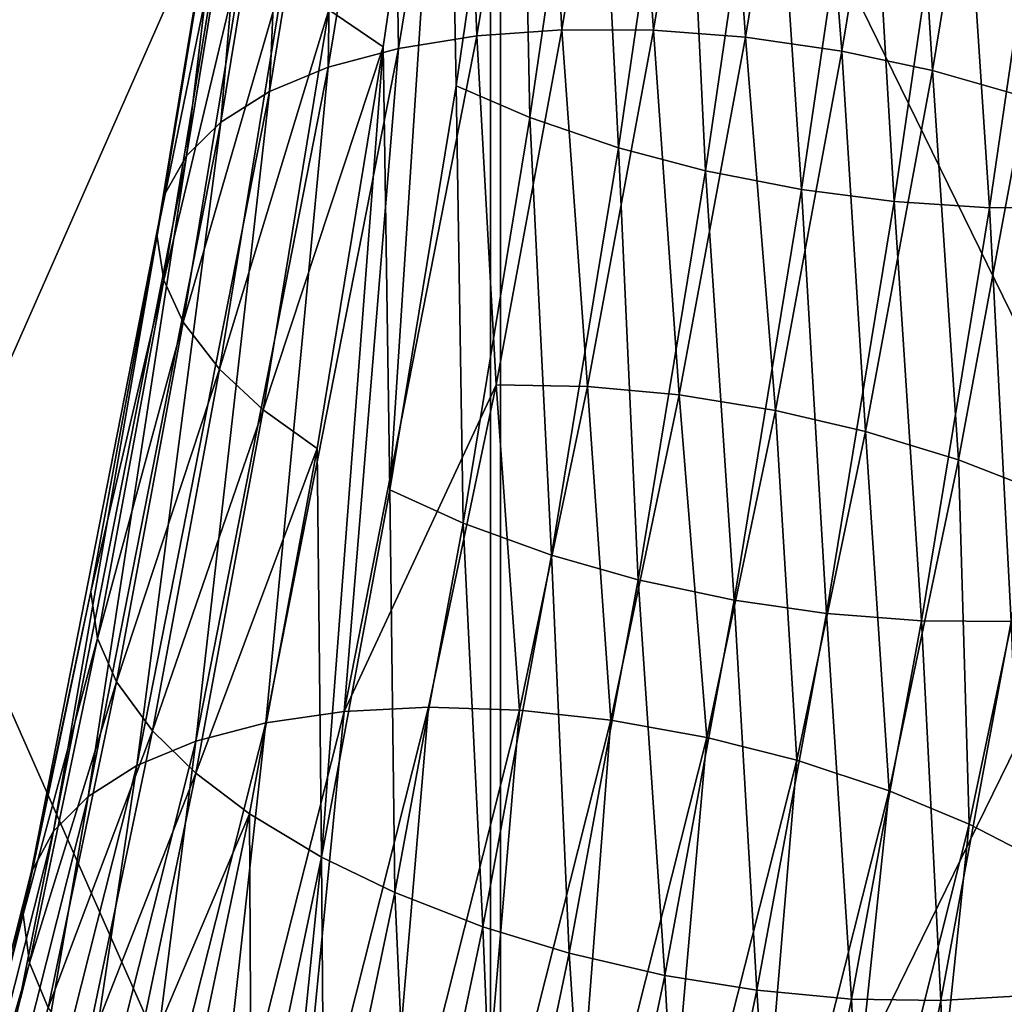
# Model space of a CAD drawing. Header units: millimetres. Extents: x -1 to 515, y 0 to 80.
# Tile 48 of 69: x 252.59 to 256.45, y 42.93 to 46.79. Entities that reach past the tile are written whole.
import ezdxf

# ---------------------------------------------------------------- set-up
doc = ezdxf.new("R2010")
doc.units = ezdxf.units.MM
doc.header["$LTSCALE"] = 25.4
doc.layers.get('0').update_dxf_attribs({"true_color": 0xff5454})

# ---------------------------------------------------------------- blocks, each defined once
blk = doc.blocks.new('STICKS-6267-9077.STL#2')
at = {"color": 250, "true_color": 0x262626}
mesh = blk.add_polyface(dxfattribs=at)
corners = [(257.0757, 54.4471, -10.7197), (252.669, 44.4471, -8.5876), (252.669, 54.4471, -8.5876), (257.0757, 44.4471, -10.7197)]
mesh.append_faces([[corners[k] for k in face] for face in [(0, 1, 2), (1, 0, 3)]], dxfattribs={"vtx0": -1, "color": 250})
mesh = blk.add_polyface(dxfattribs=at)
corners = [(257.1148, 44.4471, 10.7286), (252.7003, 54.4471, 8.6126), (252.7003, 44.4471, 8.6126), (257.1148, 54.4471, 10.7286)]
mesh.append_faces([[corners[k] for k in face] for face in [(0, 1, 2), (1, 0, 3)]], dxfattribs={"vtx0": -1, "color": 250})
mesh = blk.add_polyface(dxfattribs=at)
corners = [(261.9712, 54.4471, -10.7286), (257.0757, 44.4471, -10.7197), (257.0757, 54.4471, -10.7197), (261.9712, 44.4471, -10.7286)]
mesh.append_faces([[corners[k] for k in face] for face in [(0, 1, 2), (1, 0, 3)]], dxfattribs={"vtx0": -1, "color": 250})
mesh = blk.add_polyface(dxfattribs=at)
corners = [(262.0103, 44.4471, 10.7197), (257.1148, 54.4471, 10.7286), (257.1148, 44.4471, 10.7286), (262.0103, 54.4471, 10.7197)]
mesh.append_faces([[corners[k] for k in face] for face in [(0, 1, 2), (1, 0, 3)]], dxfattribs={"vtx0": -1, "color": 250})
at = {"color": 18, "true_color": 0x000000}
mesh = blk.add_polyface(dxfattribs=at)
corners = [(256.9069, 53.1219, -16.3028), (256.4426, 51.5455, -17.3419), (256.6554, 51.4001, -17.1057), (256.6932, 53.2607, -16.542), (257.0348, 54.0777, -15.8704), (256.8207, 54.2133, -16.1111)]
mesh.append_faces([[corners[k] for k in face] for face in [(0, 1, 2), (3, 4, 5)]], dxfattribs={"vtx0": -1, "color": 18})
mesh.append_faces([[corners[k] for k in face] for face in [(1, 0, 3)]], dxfattribs={"vtx0": -1, "vtx1": -1, "color": 18})
mesh.append_faces([[corners[k] for k in face] for face in [(3, 0, 4)]], dxfattribs={"vtx0": -1, "vtx2": -1, "color": 18})
mesh = blk.add_polyface(dxfattribs=at)
corners = [(256.4142, 48.2219, -18.3724), (256.3967, 49.8248, -17.8704), (256.1313, 48.392, -18.5944), (256.6554, 51.4001, -17.1057), (256.6811, 49.6631, -17.6442), (256.9069, 53.1219, -16.3028), (256.9411, 51.2464, -16.8756), (257.1937, 52.9756, -16.0692)]
mesh.append_faces([[corners[k] for k in face] for face in [(0, 1, 2), (5, 6, 7)]], dxfattribs={"vtx0": -1, "color": 18})
mesh.append_faces([[corners[k] for k in face] for face in [(1, 0, 3), (3, 4, 5)]], dxfattribs={"vtx0": -1, "vtx1": -1, "color": 18})
mesh.append_faces([[corners[k] for k in face] for face in [(3, 0, 4), (5, 4, 6)]], dxfattribs={"vtx0": -1, "vtx2": -1, "color": 18})
mesh = blk.add_polyface(dxfattribs=at)
corners = [(256.9664, 52.9231, -20.4068), (257.0231, 51.4433, -21.357), (256.7153, 51.3939, -21.1491), (257.2745, 52.9741, -20.6139)]
mesh.append_faces([[corners[k] for k in face] for face in [(0, 1, 2), (1, 0, 3)]], dxfattribs={"vtx0": -1, "color": 18})
mesh = blk.add_polyface(dxfattribs=at)
corners = [(257.2304, 51.1224, -16.7092), (257.1937, 52.9756, -16.0692), (256.9411, 51.2464, -16.8756), (257.4839, 52.8581, -15.8998)]
mesh.append_faces([[corners[k] for k in face] for face in [(0, 1, 2), (1, 0, 3)]], dxfattribs={"vtx0": -1, "color": 18})
mesh = blk.add_polyface(dxfattribs=at)
corners = [(257.2745, 52.9741, -20.6139), (257.3562, 51.4671, -21.5222), (257.0231, 51.4433, -21.357), (257.608, 53.0005, -20.7779)]
mesh.append_faces([[corners[k] for k in face] for face in [(0, 1, 2), (1, 0, 3)]], dxfattribs={"vtx0": -1, "color": 18})
mesh = blk.add_polyface(dxfattribs=at)
corners = [(257.608, 53.0005, -20.7779), (257.7151, 51.4649, -21.644), (257.3562, 51.4671, -21.5222), (257.9675, 53.002, -20.8978)]
mesh.append_faces([[corners[k] for k in face] for face in [(0, 1, 2), (1, 0, 3)]], dxfattribs={"vtx0": -1, "color": 18})
mesh = blk.add_polyface(dxfattribs=at)
corners = [(257.9675, 53.002, -20.8978), (258.0756, 51.4372, -21.7149), (257.7151, 51.4649, -21.644), (258.3286, 52.9788, -20.9666)]
mesh.append_faces([[corners[k] for k in face] for face in [(0, 1, 2), (1, 0, 3)]], dxfattribs={"vtx0": -1, "color": 18})
mesh = blk.add_polyface(dxfattribs=at)
corners = [(258.3286, 52.9788, -20.9666), (258.4544, 51.3824, -21.7374), (258.0756, 51.4372, -21.7149), (258.7084, 52.9295, -20.9865)]
mesh.append_faces([[corners[k] for k in face] for face in [(0, 1, 2), (1, 0, 3)]], dxfattribs={"vtx0": -1, "color": 18})
mesh = blk.add_polyface(dxfattribs=at)
corners = [(256.6914, 52.8484, -20.1603), (256.7153, 51.3939, -21.1491), (256.4403, 51.3196, -20.9024), (256.9664, 52.9231, -20.4068)]
mesh.append_faces([[corners[k] for k in face] for face in [(0, 1, 2), (1, 0, 3)]], dxfattribs={"vtx0": -1, "color": 18})
mesh = blk.add_polyface(dxfattribs=at)
corners = [(258.7084, 52.9295, -20.9865), (258.8093, 51.3069, -21.71), (258.4544, 51.3824, -21.7374), (259.0643, 52.86, -20.9561)]
mesh.append_faces([[corners[k] for k in face] for face in [(0, 1, 2), (1, 0, 3)]], dxfattribs={"vtx0": -1, "color": 18})
mesh = blk.add_polyface(dxfattribs=at)
corners = [(257.5779, 51.0041, -16.5736), (257.4839, 52.8581, -15.8998), (257.2304, 51.1224, -16.7092), (257.8323, 52.7466, -15.761)]
mesh.append_faces([[corners[k] for k in face] for face in [(0, 1, 2), (1, 0, 3)]], dxfattribs={"vtx0": -1, "color": 18})
mesh = blk.add_polyface(dxfattribs=at)
corners = [(259.0643, 52.86, -20.9561), (259.1747, 51.203, -21.6288), (258.8093, 51.3069, -21.71), (259.4308, 52.763, -20.8715)]
mesh.append_faces([[corners[k] for k in face] for face in [(0, 1, 2), (1, 0, 3)]], dxfattribs={"vtx0": -1, "color": 18})
mesh = blk.add_polyface(dxfattribs=at)
corners = [(256.4609, 52.7536, -19.8862), (256.4403, 51.3196, -20.9024), (256.2097, 51.2242, -20.6286), (256.6914, 52.8484, -20.1603)]
mesh.append_faces([[corners[k] for k in face] for face in [(0, 1, 2), (1, 0, 3)]], dxfattribs={"vtx0": -1, "color": 18})
mesh = blk.add_polyface(dxfattribs=at)
corners = [(256.2705, 52.6362, -19.5776), (256.2097, 51.2242, -20.6286), (256.019, 51.1049, -20.3209), (256.4609, 52.7536, -19.8862)]
mesh.append_faces([[corners[k] for k in face] for face in [(0, 1, 2), (1, 0, 3)]], dxfattribs={"vtx0": -1, "color": 18})
mesh = blk.add_polyface(dxfattribs=at)
corners = [(257.919, 50.9139, -16.4951), (257.8323, 52.7466, -15.761), (257.5779, 51.0041, -16.5736), (258.1743, 52.6623, -15.6798)]
mesh.append_faces([[corners[k] for k in face] for face in [(0, 1, 2), (1, 0, 3)]], dxfattribs={"vtx0": -1, "color": 18})
mesh = blk.add_polyface(dxfattribs=at)
corners = [(258.2963, 50.8401, -16.4627), (258.1743, 52.6623, -15.6798), (257.919, 50.9139, -16.4951), (258.5525, 52.5942, -15.6448)]
mesh.append_faces([[corners[k] for k in face] for face in [(0, 1, 2), (1, 0, 3)]], dxfattribs={"vtx0": -1, "color": 18})
mesh = blk.add_polyface(dxfattribs=at)
corners = [(256.1363, 52.5069, -19.2624), (256.019, 51.1049, -20.3209), (255.8844, 50.9729, -20.007), (256.2705, 52.6362, -19.5776)]
mesh.append_faces([[corners[k] for k in face] for face in [(0, 1, 2), (1, 0, 3)]], dxfattribs={"vtx0": -1, "color": 18})
mesh = blk.add_polyface(dxfattribs=at)
corners = [(258.659, 50.7931, -16.4818), (258.5525, 52.5942, -15.6448), (258.2963, 50.8401, -16.4627), (258.9158, 52.5518, -15.6617)]
mesh.append_faces([[corners[k] for k in face] for face in [(0, 1, 2), (1, 0, 3)]], dxfattribs={"vtx0": -1, "color": 18})
mesh = blk.add_polyface(dxfattribs=at)
corners = [(259.0327, 50.7691, -16.5528), (258.9158, 52.5518, -15.6617), (258.659, 50.7931, -16.4818), (259.2901, 52.5318, -15.7308)]
mesh.append_faces([[corners[k] for k in face] for face in [(0, 1, 2), (1, 0, 3)]], dxfattribs={"vtx0": -1, "color": 18})
mesh = blk.add_polyface(dxfattribs=at)
corners = [(259.3841, 50.7705, -16.6702), (259.2901, 52.5318, -15.7308), (259.0327, 50.7691, -16.5528), (259.6419, 52.5364, -15.8468)]
mesh.append_faces([[corners[k] for k in face] for face in [(0, 1, 2), (1, 0, 3)]], dxfattribs={"vtx0": -1, "color": 18})
mesh = blk.add_polyface(dxfattribs=at)
corners = [(256.0497, 52.3563, -18.9178), (255.8844, 50.9729, -20.007), (255.7971, 50.8183, -19.6644), (256.1363, 52.5069, -19.2624)]
mesh.append_faces([[corners[k] for k in face] for face in [(0, 1, 2), (1, 0, 3)]], dxfattribs={"vtx0": -1, "color": 18})
mesh = blk.add_polyface(dxfattribs=at)
corners = [(256.0215, 52.205, -18.5908), (255.7971, 50.8183, -19.6644), (255.7682, 50.6624, -19.3396), (256.0497, 52.3563, -18.9178)]
mesh.append_faces([[corners[k] for k in face] for face in [(0, 1, 2), (1, 0, 3)]], dxfattribs={"vtx0": -1, "color": 18})
mesh = blk.add_polyface(dxfattribs=at)
corners = [(256.0493, 52.0338, -18.2401), (255.7682, 50.6624, -19.3396), (255.795, 50.4854, -18.9918), (256.0215, 52.205, -18.5908)]
mesh.append_faces([[corners[k] for k in face] for face in [(0, 1, 2), (1, 0, 3)]], dxfattribs={"vtx0": -1, "color": 18})
mesh = blk.add_polyface(dxfattribs=at)
corners = [(256.1267, 51.8748, -17.9311), (255.795, 50.4854, -18.9918), (255.8715, 50.3203, -18.6857), (256.0493, 52.0338, -18.2401)]
mesh.append_faces([[corners[k] for k in face] for face in [(0, 1, 2), (1, 0, 3)]], dxfattribs={"vtx0": -1, "color": 18})
mesh = blk.add_polyface(dxfattribs=at)
corners = [(256.2701, 51.6975, -17.6052), (255.8715, 50.3203, -18.6857), (256.0135, 50.1358, -18.3633), (256.1267, 51.8748, -17.9311)]
mesh.append_faces([[corners[k] for k in face] for face in [(0, 1, 2), (1, 0, 3)]], dxfattribs={"vtx0": -1, "color": 18})
mesh = blk.add_polyface(dxfattribs=at)
corners = [(256.4426, 51.5455, -17.3419), (256.0135, 50.1358, -18.3633), (256.1851, 49.9771, -18.1033), (256.2701, 51.6975, -17.6052)]
mesh.append_faces([[corners[k] for k in face] for face in [(0, 1, 2), (1, 0, 3)]], dxfattribs={"vtx0": -1, "color": 18})
mesh = blk.add_polyface(dxfattribs=at)
corners = [(256.6554, 51.4001, -17.1057), (256.1851, 49.9771, -18.1033), (256.3967, 49.8248, -17.8704), (256.4426, 51.5455, -17.3419)]
mesh.append_faces([[corners[k] for k in face] for face in [(0, 1, 2), (1, 0, 3)]], dxfattribs={"vtx0": -1, "color": 18})
mesh = blk.add_polyface(dxfattribs=at)
corners = [(257.3562, 51.4671, -21.5222), (257.0983, 50.0743, -22.226), (257.0231, 51.4433, -21.357)]
mesh.append_faces([[corners[k] for k in face] for face in [(0, 1, 2)]], dxfattribs={"color": 18})
mesh = blk.add_polyface(dxfattribs=at)
corners = [(257.3562, 51.4671, -21.5222), (257.4564, 50.0677, -22.3499), (257.0983, 50.0743, -22.226), (257.7151, 51.4649, -21.644)]
mesh.append_faces([[corners[k] for k in face] for face in [(0, 1, 2), (1, 0, 3)]], dxfattribs={"vtx0": -1, "color": 18})
mesh = blk.add_polyface(dxfattribs=at)
corners = [(256.7153, 51.3939, -21.1491), (256.5018, 48.7939, -22.7215), (256.195, 48.7495, -22.5109), (257.0231, 51.4433, -21.357)]
mesh.append_faces([[corners[k] for k in face] for face in [(0, 1, 2), (1, 0, 3)]], dxfattribs={"vtx0": -1, "color": 18})
mesh = blk.add_polyface(dxfattribs=at)
corners = [(257.0983, 50.0743, -22.226), (256.5018, 48.7939, -22.7215), (257.0231, 51.4433, -21.357)]
mesh.append_faces([[corners[k] for k in face] for face in [(0, 1, 2)]], dxfattribs={"color": 18})
mesh = blk.add_polyface(dxfattribs=at)
corners = [(257.7151, 51.4649, -21.644), (257.8158, 50.0349, -22.4235), (257.4564, 50.0677, -22.3499), (258.0756, 51.4372, -21.7149)]
mesh.append_faces([[corners[k] for k in face] for face in [(0, 1, 2), (1, 0, 3)]], dxfattribs={"vtx0": -1, "color": 18})
mesh = blk.add_polyface(dxfattribs=at)
corners = [(258.0756, 51.4372, -21.7149), (258.1935, 49.9737, -22.4492), (257.8158, 50.0349, -22.4235), (258.4544, 51.3824, -21.7374)]
mesh.append_faces([[corners[k] for k in face] for face in [(0, 1, 2), (1, 0, 3)]], dxfattribs={"vtx0": -1, "color": 18})
mesh = blk.add_polyface(dxfattribs=at)
corners = [(256.4403, 51.3196, -20.9024), (256.195, 48.7495, -22.5109), (255.9205, 48.6777, -22.2629), (256.7153, 51.3939, -21.1491)]
mesh.append_faces([[corners[k] for k in face] for face in [(0, 1, 2), (1, 0, 3)]], dxfattribs={"vtx0": -1, "color": 18})
mesh = blk.add_polyface(dxfattribs=at)
corners = [(258.4544, 51.3824, -21.7374), (258.5472, 49.8916, -22.4251), (258.1935, 49.9737, -22.4492), (258.8093, 51.3069, -21.71)]
mesh.append_faces([[corners[k] for k in face] for face in [(0, 1, 2), (1, 0, 3)]], dxfattribs={"vtx0": -1, "color": 18})
mesh = blk.add_polyface(dxfattribs=at)
corners = [(256.2097, 51.2242, -20.6286), (255.9205, 48.6777, -22.2629), (255.69, 48.5823, -21.9891), (256.4403, 51.3196, -20.9024)]
mesh.append_faces([[corners[k] for k in face] for face in [(0, 1, 2), (1, 0, 3)]], dxfattribs={"vtx0": -1, "color": 18})
mesh = blk.add_polyface(dxfattribs=at)
corners = [(258.8093, 51.3069, -21.71), (258.9112, 49.7801, -22.3478), (258.5472, 49.8916, -22.4251), (259.1747, 51.203, -21.6288)]
mesh.append_faces([[corners[k] for k in face] for face in [(0, 1, 2), (1, 0, 3)]], dxfattribs={"vtx0": -1, "color": 18})
mesh = blk.add_polyface(dxfattribs=at)
corners = [(256.9693, 49.5321, -17.4812), (256.9411, 51.2464, -16.8756), (256.6811, 49.6631, -17.6442), (257.2304, 51.1224, -16.7092)]
mesh.append_faces([[corners[k] for k in face] for face in [(0, 1, 2), (1, 0, 3)]], dxfattribs={"vtx0": -1, "color": 18})
mesh = blk.add_polyface(dxfattribs=at)
corners = [(256.019, 51.1049, -20.3209), (255.69, 48.5823, -21.9891), (255.4988, 48.4606, -21.6826), (256.2097, 51.2242, -20.6286)]
mesh.append_faces([[corners[k] for k in face] for face in [(0, 1, 2), (1, 0, 3)]], dxfattribs={"vtx0": -1, "color": 18})
mesh = blk.add_polyface(dxfattribs=at)
corners = [(259.1747, 51.203, -21.6288), (259.2274, 49.6574, -22.2306), (258.9112, 49.7801, -22.3478), (259.4923, 51.0877, -21.5079)]
mesh.append_faces([[corners[k] for k in face] for face in [(0, 1, 2), (1, 0, 3)]], dxfattribs={"vtx0": -1, "color": 18})
mesh = blk.add_polyface(dxfattribs=at)
corners = [(257.3155, 49.4064, -17.3492), (257.2304, 51.1224, -16.7092), (256.9693, 49.5321, -17.4812), (257.5779, 51.0041, -16.5736)]
mesh.append_faces([[corners[k] for k in face] for face in [(0, 1, 2), (1, 0, 3)]], dxfattribs={"vtx0": -1, "color": 18})
mesh = blk.add_polyface(dxfattribs=at)
corners = [(255.8844, 50.9729, -20.007), (255.4988, 48.4606, -21.6826), (255.3633, 48.3239, -21.3712), (256.019, 51.1049, -20.3209)]
mesh.append_faces([[corners[k] for k in face] for face in [(0, 1, 2), (1, 0, 3)]], dxfattribs={"vtx0": -1, "color": 18})
mesh = blk.add_polyface(dxfattribs=at)
corners = [(257.6555, 49.3098, -17.2738), (257.5779, 51.0041, -16.5736), (257.3155, 49.4064, -17.3492), (257.919, 50.9139, -16.4951)]
mesh.append_faces([[corners[k] for k in face] for face in [(0, 1, 2), (1, 0, 3)]], dxfattribs={"vtx0": -1, "color": 18})
mesh = blk.add_polyface(dxfattribs=at)
corners = [(255.7971, 50.8183, -19.6644), (255.3633, 48.3239, -21.3712), (255.2746, 48.162, -21.0323), (255.8844, 50.9729, -20.007)]
mesh.append_faces([[corners[k] for k in face] for face in [(0, 1, 2), (1, 0, 3)]], dxfattribs={"vtx0": -1, "color": 18})
mesh = blk.add_polyface(dxfattribs=at)
corners = [(258.0319, 49.2296, -17.2445), (257.919, 50.9139, -16.4951), (257.6555, 49.3098, -17.2738), (258.2963, 50.8401, -16.4627)]
mesh.append_faces([[corners[k] for k in face] for face in [(0, 1, 2), (1, 0, 3)]], dxfattribs={"vtx0": -1, "color": 18})
mesh = blk.add_polyface(dxfattribs=at)
corners = [(255.7971, 50.8183, -19.6644), (255.2746, 48.162, -21.0323), (255.5091, 49.2634, -20.0465)]
mesh.append_faces([[corners[k] for k in face] for face in [(0, 1, 2)]], dxfattribs={"color": 18})
mesh = blk.add_polyface(dxfattribs=at)
corners = [(255.7971, 50.8183, -19.6644), (255.5091, 49.2634, -20.0465), (255.7682, 50.6624, -19.3396)]
mesh.append_faces([[corners[k] for k in face] for face in [(0, 1, 2)]], dxfattribs={"color": 18})
mesh = blk.add_polyface(dxfattribs=at)
corners = [(258.3936, 49.1773, -17.2662), (258.2963, 50.8401, -16.4627), (258.0319, 49.2296, -17.2445), (258.659, 50.7931, -16.4818)]
mesh.append_faces([[corners[k] for k in face] for face in [(0, 1, 2), (1, 0, 3)]], dxfattribs={"vtx0": -1, "color": 18})
mesh = blk.add_polyface(dxfattribs=at)
corners = [(258.7666, 49.1486, -17.3395), (258.659, 50.7931, -16.4818), (258.3936, 49.1773, -17.2662), (259.0327, 50.7691, -16.5528)]
mesh.append_faces([[corners[k] for k in face] for face in [(0, 1, 2), (1, 0, 3)]], dxfattribs={"vtx0": -1, "color": 18})
mesh = blk.add_polyface(dxfattribs=at)
corners = [(259.1174, 49.1465, -17.4586), (259.0327, 50.7691, -16.5528), (258.7666, 49.1486, -17.3395), (259.3841, 50.7705, -16.6702)]
mesh.append_faces([[corners[k] for k in face] for face in [(0, 1, 2), (1, 0, 3)]], dxfattribs={"vtx0": -1, "color": 18})
mesh = blk.add_polyface(dxfattribs=at)
corners = [(255.795, 50.4854, -18.9918), (255.5091, 49.2634, -20.0465), (255.5348, 49.0804, -19.7016), (255.7682, 50.6624, -19.3396)]
mesh.append_faces([[corners[k] for k in face] for face in [(0, 1, 2), (1, 0, 3)]], dxfattribs={"vtx0": -1, "color": 18})
mesh = blk.add_polyface(dxfattribs=at)
corners = [(255.8715, 50.3203, -18.6857), (255.5348, 49.0804, -19.7016), (255.6102, 48.9094, -19.3986), (255.795, 50.4854, -18.9918)]
mesh.append_faces([[corners[k] for k in face] for face in [(0, 1, 2), (1, 0, 3)]], dxfattribs={"vtx0": -1, "color": 18})
mesh = blk.add_polyface(dxfattribs=at)
corners = [(256.0135, 50.1358, -18.3633), (255.6102, 48.9094, -19.3986), (255.7509, 48.7173, -19.08), (255.8715, 50.3203, -18.6857)]
mesh.append_faces([[corners[k] for k in face] for face in [(0, 1, 2), (1, 0, 3)]], dxfattribs={"vtx0": -1, "color": 18})
mesh = blk.add_polyface(dxfattribs=at)
corners = [(256.1851, 49.9771, -18.1033), (255.7509, 48.7173, -19.08), (255.9211, 48.5516, -18.8236), (256.0135, 50.1358, -18.3633)]
mesh.append_faces([[corners[k] for k in face] for face in [(0, 1, 2), (1, 0, 3)]], dxfattribs={"vtx0": -1, "color": 18})
mesh = blk.add_polyface(dxfattribs=at)
corners = [(257.0983, 50.0743, -22.226), (256.8335, 48.8105, -22.8904), (256.5018, 48.7939, -22.7215)]
mesh.append_faces([[corners[k] for k in face] for face in [(0, 1, 2)]], dxfattribs={"color": 18})
mesh = blk.add_polyface(dxfattribs=at)
corners = [(257.0983, 50.0743, -22.226), (257.1904, 48.7987, -23.0171), (256.8335, 48.8105, -22.8904), (257.4564, 50.0677, -22.3499)]
mesh.append_faces([[corners[k] for k in face] for face in [(0, 1, 2), (1, 0, 3)]], dxfattribs={"vtx0": -1, "color": 18})
mesh = blk.add_polyface(dxfattribs=at)
corners = [(257.4564, 50.0677, -22.3499), (257.5486, 48.7599, -23.0938), (257.1904, 48.7987, -23.0171), (257.8158, 50.0349, -22.4235)]
mesh.append_faces([[corners[k] for k in face] for face in [(0, 1, 2), (1, 0, 3)]], dxfattribs={"vtx0": -1, "color": 18})
mesh = blk.add_polyface(dxfattribs=at)
corners = [(257.8158, 50.0349, -22.4235), (257.9248, 48.6917, -23.1232), (257.5486, 48.7599, -23.0938), (258.1935, 49.9737, -22.4492)]
mesh.append_faces([[corners[k] for k in face] for face in [(0, 1, 2), (1, 0, 3)]], dxfattribs={"vtx0": -1, "color": 18})
mesh = blk.add_polyface(dxfattribs=at)
corners = [(256.3967, 49.8248, -17.8704), (255.9211, 48.5516, -18.8236), (256.1313, 48.392, -18.5944), (256.1851, 49.9771, -18.1033)]
mesh.append_faces([[corners[k] for k in face] for face in [(0, 1, 2), (1, 0, 3)]], dxfattribs={"vtx0": -1, "color": 18})
mesh = blk.add_polyface(dxfattribs=at)
corners = [(258.1935, 49.9737, -22.4492), (258.2769, 48.6022, -23.103), (257.9248, 48.6917, -23.1232), (258.5472, 49.8916, -22.4251)]
mesh.append_faces([[corners[k] for k in face] for face in [(0, 1, 2), (1, 0, 3)]], dxfattribs={"vtx0": -1, "color": 18})
mesh = blk.add_polyface(dxfattribs=at)
corners = [(258.5472, 49.8916, -22.4251), (258.6391, 48.4823, -23.0301), (258.2769, 48.6022, -23.103), (258.9112, 49.7801, -22.3478)]
mesh.append_faces([[corners[k] for k in face] for face in [(0, 1, 2), (1, 0, 3)]], dxfattribs={"vtx0": -1, "color": 18})
mesh = blk.add_polyface(dxfattribs=at)
corners = [(258.9112, 49.7801, -22.3478), (258.9536, 48.3515, -22.9172), (258.6391, 48.4823, -23.0301), (259.2274, 49.6574, -22.2306)]
mesh.append_faces([[corners[k] for k in face] for face in [(0, 1, 2), (1, 0, 3)]], dxfattribs={"vtx0": -1, "color": 18})
mesh = blk.add_polyface(dxfattribs=at)
corners = [(256.701, 48.0833, -18.2133), (256.6811, 49.6631, -17.6442), (256.4142, 48.2219, -18.3724), (256.9693, 49.5321, -17.4812)]
mesh.append_faces([[corners[k] for k in face] for face in [(0, 1, 2), (1, 0, 3)]], dxfattribs={"vtx0": -1, "color": 18})
mesh = blk.add_polyface(dxfattribs=at)
corners = [(258.9536, 48.3515, -22.9172), (258.7027, 45.9461, -23.9927), (258.3921, 46.1282, -24.1535), (259.2692, 48.189, -22.7455), (259.2274, 49.6574, -22.2306), (259.5449, 49.5039, -22.0541)]
mesh.append_faces([[corners[k] for k in face] for face in [(0, 1, 2), (3, 4, 5)]], dxfattribs={"vtx0": -1, "color": 18})
mesh.append_faces([[corners[k] for k in face] for face in [(1, 0, 3)]], dxfattribs={"vtx0": -1, "vtx1": -1, "color": 18})
mesh.append_faces([[corners[k] for k in face] for face in [(3, 0, 4)]], dxfattribs={"vtx0": -1, "vtx2": -1, "color": 18})
mesh = blk.add_polyface(dxfattribs=at)
corners = [(257.0456, 47.9495, -18.0854), (256.9693, 49.5321, -17.4812), (256.701, 48.0833, -18.2133), (257.3155, 49.4064, -17.3492)]
mesh.append_faces([[corners[k] for k in face] for face in [(0, 1, 2), (1, 0, 3)]], dxfattribs={"vtx0": -1, "color": 18})
mesh = blk.add_polyface(dxfattribs=at)
corners = [(257.3844, 47.8457, -18.0136), (257.3155, 49.4064, -17.3492), (257.0456, 47.9495, -18.0854), (257.6555, 49.3098, -17.2738)]
mesh.append_faces([[corners[k] for k in face] for face in [(0, 1, 2), (1, 0, 3)]], dxfattribs={"vtx0": -1, "color": 18})
mesh = blk.add_polyface(dxfattribs=at)
corners = [(257.7594, 47.7586, -17.9878), (257.6555, 49.3098, -17.2738), (257.3844, 47.8457, -18.0136), (258.0319, 49.2296, -17.2445)]
mesh.append_faces([[corners[k] for k in face] for face in [(0, 1, 2), (1, 0, 3)]], dxfattribs={"vtx0": -1, "color": 18})
mesh = blk.add_polyface(dxfattribs=at)
corners = [(255.5348, 49.0804, -19.7016), (255.2439, 47.9971, -20.7122), (255.2684, 47.8083, -20.3704), (255.5091, 49.2634, -20.0465)]
mesh.append_faces([[corners[k] for k in face] for face in [(0, 1, 2), (1, 0, 3)]], dxfattribs={"vtx0": -1, "color": 18})
mesh = blk.add_polyface(dxfattribs=at)
corners = [(255.5091, 49.2634, -20.0465), (255.2746, 48.162, -21.0323), (255.2439, 47.9971, -20.7122)]
mesh.append_faces([[corners[k] for k in face] for face in [(0, 1, 2)]], dxfattribs={"color": 18})
mesh = blk.add_polyface(dxfattribs=at)
corners = [(258.1201, 47.7003, -18.0125), (258.0319, 49.2296, -17.2445), (257.7594, 47.7586, -17.9878), (258.3936, 49.1773, -17.2662)]
mesh.append_faces([[corners[k] for k in face] for face in [(0, 1, 2), (1, 0, 3)]], dxfattribs={"vtx0": -1, "color": 18})
mesh = blk.add_polyface(dxfattribs=at)
corners = [(258.492, 47.6662, -18.0885), (258.3936, 49.1773, -17.2662), (258.1201, 47.7003, -18.0125), (258.7666, 49.1486, -17.3395)]
mesh.append_faces([[corners[k] for k in face] for face in [(0, 1, 2), (1, 0, 3)]], dxfattribs={"vtx0": -1, "color": 18})
mesh = blk.add_polyface(dxfattribs=at)
corners = [(258.842, 47.6599, -18.2098), (258.7666, 49.1486, -17.3395), (258.492, 47.6662, -18.0885), (259.1174, 49.1465, -17.4586)]
mesh.append_faces([[corners[k] for k in face] for face in [(0, 1, 2), (1, 0, 3)]], dxfattribs={"vtx0": -1, "color": 18})
mesh = blk.add_polyface(dxfattribs=at)
corners = [(259.1784, 47.6806, -18.3784), (259.1174, 49.1465, -17.4586), (258.842, 47.6599, -18.2098), (259.4544, 49.1705, -17.6256)]
mesh.append_faces([[corners[k] for k in face] for face in [(0, 1, 2), (1, 0, 3)]], dxfattribs={"vtx0": -1, "color": 18})
mesh = blk.add_polyface(dxfattribs=at)
corners = [(255.6102, 48.9094, -19.3986), (255.2684, 47.8083, -20.3704), (255.3424, 47.6311, -20.0706), (255.5348, 49.0804, -19.7016)]
mesh.append_faces([[corners[k] for k in face] for face in [(0, 1, 2), (1, 0, 3)]], dxfattribs={"vtx0": -1, "color": 18})
mesh = blk.add_polyface(dxfattribs=at)
corners = [(255.7509, 48.7173, -19.08), (255.3424, 47.6311, -20.0706), (255.4815, 47.4313, -19.756), (255.6102, 48.9094, -19.3986)]
mesh.append_faces([[corners[k] for k in face] for face in [(0, 1, 2), (1, 0, 3)]], dxfattribs={"vtx0": -1, "color": 18})
mesh = blk.add_polyface(dxfattribs=at)
corners = [(256.5018, 48.7939, -22.7215), (256.2963, 46.684, -24.0727), (255.9671, 46.6777, -23.8981), (256.8335, 48.8105, -22.8904)]
mesh.append_faces([[corners[k] for k in face] for face in [(0, 1, 2), (1, 0, 3)]], dxfattribs={"vtx0": -1, "color": 18})
mesh = blk.add_polyface(dxfattribs=at)
corners = [(256.8335, 48.8105, -22.8904), (256.6501, 46.6596, -24.2065), (256.2963, 46.684, -24.0727), (257.1904, 48.7987, -23.0171)]
mesh.append_faces([[corners[k] for k in face] for face in [(0, 1, 2), (1, 0, 3)]], dxfattribs={"vtx0": -1, "color": 18})
mesh = blk.add_polyface(dxfattribs=at)
corners = [(256.195, 48.7495, -22.5109), (255.9671, 46.6777, -23.8981), (255.6623, 46.6411, -23.6832), (256.5018, 48.7939, -22.7215)]
mesh.append_faces([[corners[k] for k in face] for face in [(0, 1, 2), (1, 0, 3)]], dxfattribs={"vtx0": -1, "color": 18})
mesh = blk.add_polyface(dxfattribs=at)
corners = [(257.1904, 48.7987, -23.0171), (257.0047, 46.6065, -24.2911), (256.6501, 46.6596, -24.2065), (257.5486, 48.7599, -23.0938)]
mesh.append_faces([[corners[k] for k in face] for face in [(0, 1, 2), (1, 0, 3)]], dxfattribs={"vtx0": -1, "color": 18})
mesh = blk.add_polyface(dxfattribs=at)
corners = [(255.9205, 48.6777, -22.2629), (255.6623, 46.6411, -23.6832), (255.3891, 46.5746, -23.4323), (256.195, 48.7495, -22.5109)]
mesh.append_faces([[corners[k] for k in face] for face in [(0, 1, 2), (1, 0, 3)]], dxfattribs={"vtx0": -1, "color": 18})
mesh = blk.add_polyface(dxfattribs=at)
corners = [(257.5486, 48.7599, -23.0938), (257.3768, 46.5219, -24.3297), (257.0047, 46.6065, -24.2911), (257.9248, 48.6917, -23.1232)]
mesh.append_faces([[corners[k] for k in face] for face in [(0, 1, 2), (1, 0, 3)]], dxfattribs={"vtx0": -1, "color": 18})
mesh = blk.add_polyface(dxfattribs=at)
corners = [(255.9211, 48.5516, -18.8236), (255.4815, 47.4313, -19.756), (255.6501, 47.2582, -19.5035), (255.7509, 48.7173, -19.08)]
mesh.append_faces([[corners[k] for k in face] for face in [(0, 1, 2), (1, 0, 3)]], dxfattribs={"vtx0": -1, "color": 18})
mesh = blk.add_polyface(dxfattribs=at)
corners = [(257.9248, 48.6917, -23.1232), (257.7246, 46.4156, -24.3188), (257.3768, 46.5219, -24.3297), (258.2769, 48.6022, -23.103)]
mesh.append_faces([[corners[k] for k in face] for face in [(0, 1, 2), (1, 0, 3)]], dxfattribs={"vtx0": -1, "color": 18})
mesh = blk.add_polyface(dxfattribs=at)
corners = [(255.69, 48.5823, -21.9891), (255.3891, 46.5746, -23.4323), (255.1591, 46.4817, -23.157), (255.9205, 48.6777, -22.2629)]
mesh.append_faces([[corners[k] for k in face] for face in [(0, 1, 2), (1, 0, 3)]], dxfattribs={"vtx0": -1, "color": 18})
mesh = blk.add_polyface(dxfattribs=at)
corners = [(255.4988, 48.4606, -21.6826), (255.1591, 46.4817, -23.157), (254.9677, 46.3597, -22.8507), (255.69, 48.5823, -21.9891)]
mesh.append_faces([[corners[k] for k in face] for face in [(0, 1, 2), (1, 0, 3)]], dxfattribs={"vtx0": -1, "color": 18})
mesh = blk.add_polyface(dxfattribs=at)
corners = [(258.2769, 48.6022, -23.103), (258.0821, 46.2768, -24.2564), (257.7246, 46.4156, -24.3188), (258.6391, 48.4823, -23.0301)]
mesh.append_faces([[corners[k] for k in face] for face in [(0, 1, 2), (1, 0, 3)]], dxfattribs={"vtx0": -1, "color": 18})
mesh = blk.add_polyface(dxfattribs=at)
corners = [(256.1313, 48.392, -18.5944), (255.6501, 47.2582, -19.5035), (255.8587, 47.0909, -19.2784), (255.9211, 48.5516, -18.8236)]
mesh.append_faces([[corners[k] for k in face] for face in [(0, 1, 2), (1, 0, 3)]], dxfattribs={"vtx0": -1, "color": 18})
mesh = blk.add_polyface(dxfattribs=at)
corners = [(255.3633, 48.3239, -21.3712), (254.9677, 46.3597, -22.8507), (254.8313, 46.2199, -22.541), (255.4988, 48.4606, -21.6826)]
mesh.append_faces([[corners[k] for k in face] for face in [(0, 1, 2), (1, 0, 3)]], dxfattribs={"vtx0": -1, "color": 18})
mesh = blk.add_polyface(dxfattribs=at)
corners = [(258.0821, 46.2768, -24.2564), (257.8042, 44.326, -25.2271), (257.5008, 44.4947, -25.318), (258.3921, 46.1282, -24.1535), (258.6391, 48.4823, -23.0301), (258.9536, 48.3515, -22.9172)]
mesh.append_faces([[corners[k] for k in face] for face in [(0, 1, 2), (3, 4, 5)]], dxfattribs={"vtx0": -1, "color": 18})
mesh.append_faces([[corners[k] for k in face] for face in [(1, 0, 3)]], dxfattribs={"vtx0": -1, "vtx1": -1, "color": 18})
mesh.append_faces([[corners[k] for k in face] for face in [(3, 0, 4)]], dxfattribs={"vtx0": -1, "vtx2": -1, "color": 18})
mesh = blk.add_polyface(dxfattribs=at)
corners = [(256.1396, 46.9117, -19.0612), (256.1313, 48.392, -18.5944), (255.8587, 47.0909, -19.2784), (256.4142, 48.2219, -18.3724)]
mesh.append_faces([[corners[k] for k in face] for face in [(0, 1, 2), (1, 0, 3)]], dxfattribs={"vtx0": -1, "color": 18})
mesh = blk.add_polyface(dxfattribs=at)
corners = [(255.2746, 48.162, -21.0323), (254.8313, 46.2199, -22.541), (254.7411, 46.052, -22.2055), (255.3633, 48.3239, -21.3712)]
mesh.append_faces([[corners[k] for k in face] for face in [(0, 1, 2), (1, 0, 3)]], dxfattribs={"vtx0": -1, "color": 18})
mesh = blk.add_polyface(dxfattribs=at)
corners = [(256.1471, 45.5965, -19.5447), (256.1396, 46.9117, -19.0612), (255.8641, 45.7518, -19.6949), (256.4142, 48.2219, -18.3724), (256.4247, 46.765, -18.9063), (256.701, 48.0833, -18.2133)]
mesh.append_faces([[corners[k] for k in face] for face in [(0, 1, 2), (3, 4, 5)]], dxfattribs={"vtx0": -1, "color": 18})
mesh.append_faces([[corners[k] for k in face] for face in [(1, 0, 3)]], dxfattribs={"vtx0": -1, "vtx1": -1, "color": 18})
mesh.append_faces([[corners[k] for k in face] for face in [(3, 0, 4)]], dxfattribs={"vtx0": -1, "vtx2": -1, "color": 18})
mesh = blk.add_polyface(dxfattribs=at)
corners = [(259.2692, 48.189, -22.7455), (259.2382, 46.8489, -23.1982), (258.7027, 45.9461, -23.9927)]
mesh.append_faces([[corners[k] for k in face] for face in [(0, 1, 2)]], dxfattribs={"color": 18})
mesh = blk.add_polyface(dxfattribs=at)
corners = [(255.2439, 47.9971, -20.7122), (254.7411, 46.052, -22.2055), (254.7082, 45.879, -21.8899), (255.2746, 48.162, -21.0323)]
mesh.append_faces([[corners[k] for k in face] for face in [(0, 1, 2), (1, 0, 3)]], dxfattribs={"vtx0": -1, "color": 18})
mesh = blk.add_polyface(dxfattribs=at)
corners = [(256.7675, 46.6224, -18.783), (256.701, 48.0833, -18.2133), (256.4247, 46.765, -18.9063), (257.0456, 47.9495, -18.0854)]
mesh.append_faces([[corners[k] for k in face] for face in [(0, 1, 2), (1, 0, 3)]], dxfattribs={"vtx0": -1, "color": 18})
mesh = blk.add_polyface(dxfattribs=at)
corners = [(255.2684, 47.8083, -20.3704), (254.7082, 45.879, -21.8899), (254.7298, 45.6789, -21.5544), (255.2439, 47.9971, -20.7122)]
mesh.append_faces([[corners[k] for k in face] for face in [(0, 1, 2), (1, 0, 3)]], dxfattribs={"vtx0": -1, "color": 18})
mesh = blk.add_polyface(dxfattribs=at)
corners = [(257.1046, 46.5108, -18.7153), (257.0456, 47.9495, -18.0854), (256.7675, 46.6224, -18.783), (257.3844, 47.8457, -18.0136)]
mesh.append_faces([[corners[k] for k in face] for face in [(0, 1, 2), (1, 0, 3)]], dxfattribs={"vtx0": -1, "color": 18})
mesh = blk.add_polyface(dxfattribs=at)
corners = [(257.478, 46.4159, -18.6937), (257.3844, 47.8457, -18.0136), (257.1046, 46.5108, -18.7153), (257.7594, 47.7586, -17.9878)]
mesh.append_faces([[corners[k] for k in face] for face in [(0, 1, 2), (1, 0, 3)]], dxfattribs={"vtx0": -1, "color": 18})
mesh = blk.add_polyface(dxfattribs=at)
corners = [(255.3424, 47.6311, -20.0706), (254.7298, 45.6789, -21.5544), (254.8006, 45.4893, -21.2615), (255.2684, 47.8083, -20.3704)]
mesh.append_faces([[corners[k] for k in face] for face in [(0, 1, 2), (1, 0, 3)]], dxfattribs={"vtx0": -1, "color": 18})
mesh = blk.add_polyface(dxfattribs=at)
corners = [(257.8372, 46.3509, -18.7219), (257.7594, 47.7586, -17.9878), (257.478, 46.4159, -18.6937), (258.1201, 47.7003, -18.0125)]
mesh.append_faces([[corners[k] for k in face] for face in [(0, 1, 2), (1, 0, 3)]], dxfattribs={"vtx0": -1, "color": 18})
mesh = blk.add_polyface(dxfattribs=at)
corners = [(259.199, 46.3604, -19.3065), (259.1784, 47.6806, -18.3784), (258.8923, 46.3159, -19.0959), (259.4857, 47.7279, -18.5876)]
mesh.append_faces([[corners[k] for k in face] for face in [(0, 1, 2), (1, 0, 3)]], dxfattribs={"vtx0": -1, "color": 18})
mesh = blk.add_polyface(dxfattribs=at)
corners = [(258.2079, 46.3106, -18.8012), (258.1201, 47.7003, -18.0125), (257.8372, 46.3509, -18.7219), (258.492, 47.6662, -18.0885)]
mesh.append_faces([[corners[k] for k in face] for face in [(0, 1, 2), (1, 0, 3)]], dxfattribs={"vtx0": -1, "color": 18})
mesh = blk.add_polyface(dxfattribs=at)
corners = [(258.5569, 46.2992, -18.9251), (258.492, 47.6662, -18.0885), (258.2079, 46.3106, -18.8012), (258.842, 47.6599, -18.2098)]
mesh.append_faces([[corners[k] for k in face] for face in [(0, 1, 2), (1, 0, 3)]], dxfattribs={"vtx0": -1, "color": 18})
mesh = blk.add_polyface(dxfattribs=at)
corners = [(258.8923, 46.3159, -19.0959), (258.842, 47.6599, -18.2098), (258.5569, 46.2992, -18.9251), (259.1784, 47.6806, -18.3784)]
mesh.append_faces([[corners[k] for k in face] for face in [(0, 1, 2), (1, 0, 3)]], dxfattribs={"vtx0": -1, "color": 18})
blk = doc.blocks.new('Grupuj#4')
at = {"color": 0}
blk.add_blockref('STICKS-6267-9077.STL#2', (-1.4445, -4.5953, 41.971), dxfattribs=at)

msp = doc.modelspace()

# ---------------------------------------------------------------- block references
at = {"color": 0}
msp.add_blockref('Grupuj#4', (-1.1917, -0.1196, 0.8827), dxfattribs=at)

doc.saveas('drawing.dxf')
